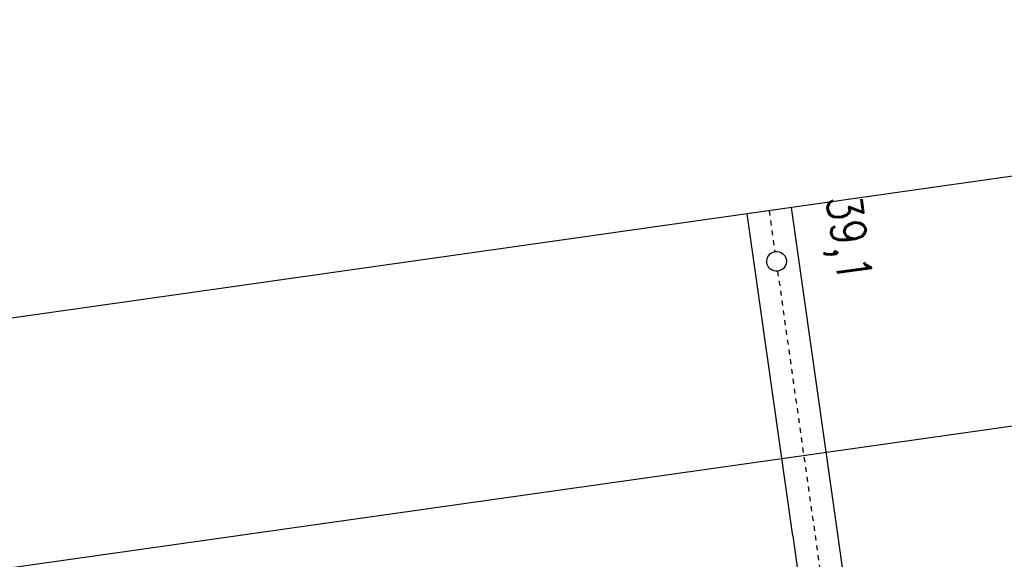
# Model space of a CAD drawing. Extents: x 446457 to 447032, y 444506 to 445688.
# Tile 41 of 43: x 446539 to 446639, y 445617 to 445671. Entities that reach past the tile are written whole.
import ezdxf

# ---------------------------------------------------------------- set-up
doc = ezdxf.new("R2010")
doc.units = 0
doc.header["$LTSCALE"] = 2
doc.header["$MEASUREMENT"] = 0
doc.linetypes.add('ACAD_ISO10W100W', pattern=[0.5, 0.25, -0.25])
doc.linetypes.add('AUSGEZOGEN', pattern=[0])
doc.layers.get('0').update_dxf_attribs({"linetype": 'AUSGEZOGEN'})
for name, color, linetype in [('Bahnachse', 7, 'CONTINUOUS'), ('FBR', 8, 'CONTINUOUS'), ('Gleisachse', 7, 'CONTINUOUS'), ('Planeinteilung', 6, 'CONTINUOUS'), ('RAHMEN', 250, 'AUSGEZOGEN')]:
    doc.layers.add(name, color=color, linetype=linetype)
doc.styles.add('ROMANS', font='romans.shx', dxfattribs={"width": 0.8})

# ---------------------------------------------------------------- blocks, each defined once
blk = doc.blocks.new('1135420')
blk.add_line((0, 297), (0, 0))
at = {"layer": 'RAHMEN'}
blk.add_line((25, 415), (25, 5), dxfattribs=at)

msp = doc.modelspace()

# ---------------------------------------------------------------- linework, layer by layer
at = {"layer": 'Bahnachse', "linetype": 'ACAD_ISO10W100W'}
msp.add_line((446615.037, 445651.9), (446615.622, 445647.772), dxfattribs=at)
at = {"layer": 'Bahnachse', "linetype": 'ACAD_ISO10W100W', "flags": 128}
msp.add_lwpolyline([(446615.903, 445645.793), (446629.658, 445548.762)], dxfattribs=at)
at = {"layer": 'Bahnachse', "linetype": 'Continuous'}
msp.add_ellipse((446615.8, 445646.788), major_axis=(0.707, 0.707), ratio=1, start_param=4.066813, end_param=10.349998, dxfattribs=at)
at = {"layer": 'FBR'}
msp.add_lwpolyline([(446685.671, 445499.677, 0.000084), (446690.294, 445466.915, 0.000171), (446692.589, 445450.715), (446699.698, 445400.648, -0.000017), (446702.648, 445379.847, -0.000012), (446706.64, 445351.684, -0.000142), (446710.164, 445326.768, 0.000095), (446713.688, 445301.853, 0.000489), (446717.261, 445276.798, -0.000535), (446720.835, 445251.744, -0.000318), (446724.222, 445227.7, 0.000352), (446727.61, 445203.657, 0.000005), (446731.551, 445175.831, 0.000006), (446734.439, 445155.439, 0.000005), (446738.345, 445127.869, 0.000006), (446741.348, 445106.672, 0.000262)], format="xyb", dxfattribs=at)
at = {"layer": 'Gleisachse', "linetype": 'Continuous'}
for p, q in [((446617.265, 445652.215), (446621.879, 445619.668)), ((446612.809, 445651.584), (446617.424, 445619.037)), ((446617.435, 445619.039), (446625.525, 445561.838)), ((446621.89, 445619.669), (446629.981, 445562.468))]:
    msp.add_line(p, q, dxfattribs=at)

# ---------------------------------------------------------------- block references
at = {"layer": 'Planeinteilung', "linetype": 'Continuous', "rotation": 278.0670990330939}
msp.add_blockref('1135420', (446457.283, 445629.54), dxfattribs=at)

# ---------------------------------------------------------------- texts
at = {"layer": 'Bahnachse', "linetype": 'Continuous', "style": 'ROMANS', "oblique": 0, "width": 0.8334}
msp.add_text('39,1', height=3.5, rotation=278.0112, dxfattribs=at).set_placement((446620.822, 445653.209))

doc.saveas('drawing.dxf')
